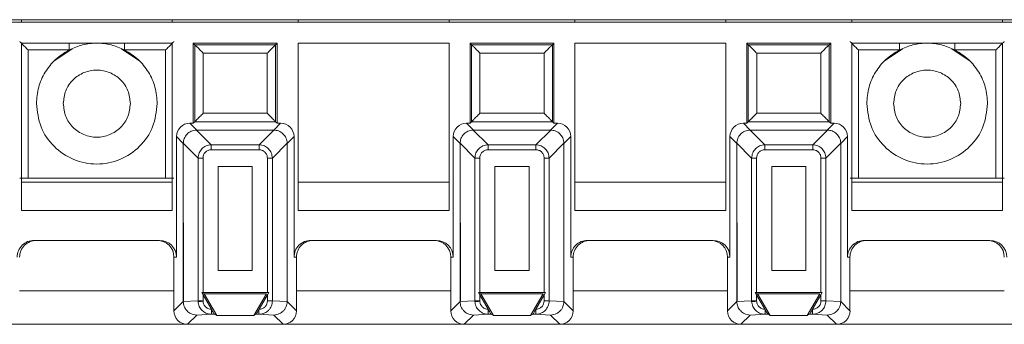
# Model space of a CAD drawing. Header units: millimetres. Extents: x -85 to 520, y 111 to 242.
# Tile 7 of 37: x 23 to 82, y 115 to 133. Entities that reach past the tile are written whole.
import ezdxf

# ---------------------------------------------------------------- set-up
doc = ezdxf.new("R2010")
doc.units = ezdxf.units.MM

msp = doc.modelspace()

# ---------------------------------------------------------------- linework, layer by layer
at = {"color": 7, "linetype": 'Continuous', "lineweight": 15}
for p, q in [((-82.554, 132.766), (484.625, 132.766)), ((23.596, 132.766), (23.596, 132.616)), ((32.596, 132.766), (32.596, 132.616)), ((40.096, 132.766), (40.096, 132.616)), ((49.096, 132.766), (49.096, 132.616)), ((56.596, 132.766), (56.596, 132.616)), ((65.596, 132.766), (65.596, 132.616)), ((73.096, 132.616), (73.096, 132.766)), ((82.096, 132.766), (82.096, 132.616)), ((135.346, 132.616), (-29.654, 132.616)), ((23.596, 131.366), (23.596, 121.392)), ((32.596, 131.366), (23.596, 131.366)), ((23.999, 130.963), (26.443, 130.963)), ((23.999, 130.963), (23.999, 123.322)), ((26.634, 131.035), (25.593, 130.339)), ((30.6, 130.339), (29.559, 131.035)), ((29.75, 130.963), (32.194, 130.963)), ((32.194, 123.322), (32.194, 130.963)), ((32.596, 121.392), (32.596, 131.366)), ((38.846, 131.366), (33.846, 131.366)), ((33.846, 131.366), (33.935, 131.276)), ((33.846, 131.366), (33.846, 126.6)), ((38.757, 131.276), (33.935, 131.276)), ((33.935, 131.276), (33.935, 126.689)), ((38.846, 131.366), (38.757, 131.276)), ((38.757, 126.689), (38.757, 131.276)), ((38.846, 126.6), (38.846, 131.366)), ((49.096, 131.366), (40.096, 131.366)), ((40.096, 131.366), (40.096, 121.392)), ((49.096, 121.392), (49.096, 131.366)), ((55.346, 131.366), (50.346, 131.366)), ((50.346, 131.366), (50.435, 131.276)), ((50.346, 131.366), (50.346, 126.6)), ((55.257, 131.276), (50.435, 131.276)), ((50.435, 131.276), (50.435, 126.689)), ((55.346, 131.366), (55.257, 131.276)), ((55.257, 126.689), (55.257, 131.276)), ((55.346, 126.6), (55.346, 131.366)), ((56.596, 131.366), (56.596, 121.392)), ((65.596, 131.366), (56.596, 131.366)), ((65.596, 121.392), (65.596, 131.366)), ((71.846, 131.366), (66.846, 131.366)), ((66.846, 131.366), (66.935, 131.276)), ((66.846, 131.366), (66.846, 126.6)), ((71.757, 131.276), (66.935, 131.276)), ((66.935, 131.276), (66.935, 126.689)), ((71.846, 131.366), (71.757, 131.276)), ((71.757, 126.689), (71.757, 131.276)), ((71.846, 126.6), (71.846, 131.366)), ((73.096, 131.366), (73.096, 121.392)), ((82.096, 131.366), (73.096, 131.366)), ((73.499, 130.963), (75.943, 130.963)), ((73.499, 130.963), (73.499, 123.322)), ((76.134, 131.035), (75.093, 130.339)), ((80.1, 130.339), (79.059, 131.035)), ((79.25, 130.963), (81.694, 130.963)), ((81.694, 123.322), (81.694, 130.963)), ((82.096, 121.392), (82.096, 131.366)), ((34.435, 130.776), (34.435, 127.189)), ((38.257, 130.776), (34.435, 130.776)), ((38.257, 127.189), (38.257, 130.776)), ((54.757, 130.776), (50.935, 130.776)), ((50.935, 130.776), (50.935, 127.189)), ((54.757, 127.189), (54.757, 130.776)), ((71.257, 130.776), (67.435, 130.776)), ((67.435, 130.776), (67.435, 127.189)), ((71.257, 127.189), (71.257, 130.776)), ((34.435, 127.189), (38.257, 127.189)), ((50.935, 127.189), (54.757, 127.189)), ((67.435, 127.189), (71.257, 127.189)), ((34.051, 126.191), (33.642, 126.6)), ((33.846, 126.6), (33.642, 126.6)), ((33.935, 126.689), (33.846, 126.6)), ((38.757, 126.689), (33.935, 126.689)), ((38.642, 126.191), (39.051, 126.6)), ((38.846, 126.6), (38.757, 126.689)), ((39.051, 126.6), (38.846, 126.6)), ((50.551, 126.191), (50.142, 126.6)), ((50.346, 126.6), (50.142, 126.6)), ((50.435, 126.689), (50.346, 126.6)), ((55.257, 126.689), (50.435, 126.689)), ((55.142, 126.191), (55.551, 126.6)), ((55.346, 126.6), (55.257, 126.689)), ((55.551, 126.6), (55.346, 126.6)), ((67.051, 126.191), (66.642, 126.6)), ((66.846, 126.6), (66.642, 126.6)), ((66.935, 126.689), (66.846, 126.6)), ((71.757, 126.689), (66.935, 126.689)), ((71.642, 126.191), (72.051, 126.6)), ((71.846, 126.6), (71.757, 126.689)), ((72.051, 126.6), (71.846, 126.6)), ((33.251, 125.391), (32.842, 125.8)), ((32.842, 125.8), (32.842, 118.616)), ((34.918, 125.31), (34.037, 126.191)), ((34.051, 126.191), (34.037, 126.191)), ((34.051, 126.191), (38.642, 126.191)), ((37.774, 125.31), (38.656, 126.191)), ((38.642, 126.191), (38.656, 126.191)), ((39.851, 125.8), (39.442, 125.391)), ((39.851, 118.616), (39.851, 125.8)), ((49.751, 125.391), (49.342, 125.8)), ((49.342, 125.8), (49.342, 118.616)), ((51.418, 125.31), (50.537, 126.191)), ((50.551, 126.191), (50.537, 126.191)), ((50.551, 126.191), (55.142, 126.191)), ((54.274, 125.31), (55.156, 126.191)), ((55.142, 126.191), (55.156, 126.191)), ((56.351, 125.8), (55.942, 125.391)), ((56.351, 118.616), (56.351, 125.8)), ((66.251, 125.391), (65.842, 125.8)), ((65.842, 125.8), (65.842, 118.616)), ((67.918, 125.31), (67.037, 126.191)), ((67.051, 126.191), (67.037, 126.191)), ((67.051, 126.191), (71.642, 126.191)), ((70.774, 125.31), (71.656, 126.191)), ((71.642, 126.191), (71.656, 126.191)), ((72.851, 125.8), (72.442, 125.391)), ((72.851, 118.616), (72.851, 125.8)), ((33.251, 125.405), (34.132, 124.524)), ((33.251, 125.405), (33.251, 125.391)), ((33.251, 125.391), (33.267, 115.97)), ((33.251, 115.97), (33.251, 125.391)), ((34.918, 125.015), (34.918, 125.31)), ((34.918, 125.31), (37.774, 125.31)), ((37.774, 125.015), (37.774, 125.31)), ((39.442, 125.405), (38.561, 124.524)), ((39.442, 125.405), (39.442, 125.391)), ((39.442, 125.391), (39.442, 115.97)), ((49.751, 125.405), (50.632, 124.524)), ((49.751, 125.405), (49.751, 125.391)), ((49.751, 125.391), (49.767, 115.97)), ((49.751, 115.97), (49.751, 125.391)), ((51.418, 125.015), (51.418, 125.31)), ((51.418, 125.31), (54.274, 125.31)), ((54.274, 125.015), (54.274, 125.31)), ((55.942, 125.405), (55.061, 124.524)), ((55.942, 125.405), (55.942, 125.391)), ((55.942, 125.391), (55.942, 115.97)), ((66.251, 125.405), (67.132, 124.524)), ((66.251, 125.405), (66.251, 125.391)), ((66.251, 125.391), (66.267, 115.97)), ((66.251, 115.97), (66.251, 125.391)), ((67.918, 125.015), (67.918, 125.31)), ((67.918, 125.31), (70.774, 125.31)), ((70.774, 125.015), (70.774, 125.31)), ((72.442, 125.405), (71.561, 124.524)), ((72.442, 125.405), (72.442, 125.391)), ((72.442, 125.391), (72.442, 115.97)), ((34.427, 124.524), (34.132, 124.524)), ((34.132, 116.01), (34.132, 124.524)), ((34.427, 116.513), (34.427, 124.524)), ((34.918, 125.015), (37.774, 125.015)), ((38.561, 124.524), (38.266, 124.524)), ((38.266, 124.524), (38.266, 116.513)), ((38.561, 124.524), (38.561, 116.01)), ((50.927, 124.524), (50.632, 124.524)), ((50.632, 116.01), (50.632, 124.524)), ((50.927, 116.513), (50.927, 124.524)), ((51.418, 125.015), (54.274, 125.015)), ((55.061, 124.524), (54.766, 124.524)), ((54.766, 124.524), (54.766, 116.513)), ((55.061, 124.524), (55.061, 116.01)), ((67.427, 124.524), (67.132, 124.524)), ((67.132, 116.01), (67.132, 124.524)), ((67.427, 116.513), (67.427, 124.524)), ((67.918, 125.015), (70.774, 125.015)), ((71.561, 124.524), (71.266, 124.524)), ((71.266, 124.524), (71.266, 116.513)), ((71.561, 124.524), (71.561, 116.01)), ((35.332, 117.813), (35.332, 124.01)), ((35.332, 124.01), (37.361, 124.01)), ((37.361, 124.01), (37.361, 117.813)), ((51.832, 117.813), (51.832, 124.01)), ((51.832, 124.01), (53.861, 124.01)), ((53.861, 124.01), (53.861, 117.813)), ((68.332, 117.813), (68.332, 124.01)), ((68.332, 124.01), (70.361, 124.01)), ((70.361, 124.01), (70.361, 117.813)), ((32.194, 123.322), (23.999, 123.322)), ((81.694, 123.322), (73.499, 123.322)), ((32.596, 123.089), (23.596, 123.089)), ((49.096, 123.089), (40.096, 123.089)), ((65.596, 123.089), (56.596, 123.089)), ((82.096, 123.089), (73.096, 123.089)), ((23.596, 121.392), (32.596, 121.392)), ((40.096, 121.392), (49.096, 121.392)), ((56.596, 121.392), (65.596, 121.392)), ((73.096, 121.392), (82.096, 121.392)), ((31.842, 119.616), (24.351, 119.616)), ((48.342, 119.616), (40.851, 119.616)), ((64.842, 119.616), (57.351, 119.616)), ((81.342, 119.616), (73.851, 119.616)), ((32.842, 118.616), (32.696, 118.616)), ((32.696, 118.616), (32.696, 115.415)), ((39.996, 118.616), (39.851, 118.616)), ((39.996, 115.415), (39.996, 118.616)), ((49.342, 118.616), (49.196, 118.616)), ((49.196, 118.616), (49.196, 115.415)), ((56.496, 118.616), (56.351, 118.616)), ((56.496, 115.415), (56.496, 118.616)), ((65.842, 118.616), (65.696, 118.616)), ((65.696, 118.616), (65.696, 115.415)), ((72.996, 118.616), (72.851, 118.616)), ((72.996, 115.415), (72.996, 118.616)), ((37.361, 117.813), (35.332, 117.813)), ((53.861, 117.813), (51.832, 117.813)), ((70.361, 117.813), (68.332, 117.813)), ((34.347, 116.513), (34.49, 116.43)), ((34.427, 116.374), (34.347, 116.513)), ((34.347, 116.513), (34.427, 116.513)), ((38.266, 116.513), (34.427, 116.513)), ((34.925, 115.511), (34.427, 116.374)), ((34.427, 116.01), (34.427, 116.374)), ((34.49, 116.43), (35.241, 115.13)), ((38.203, 116.43), (34.49, 116.43)), ((37.452, 115.13), (38.203, 116.43)), ((38.266, 116.374), (37.768, 115.511)), ((38.346, 116.513), (38.266, 116.374)), ((38.266, 116.513), (38.346, 116.513)), ((38.266, 116.374), (38.266, 116.01)), ((50.847, 116.513), (50.99, 116.43)), ((50.927, 116.374), (50.847, 116.513)), ((50.847, 116.513), (50.927, 116.513)), ((54.766, 116.513), (50.927, 116.513)), ((51.425, 115.511), (50.927, 116.374)), ((50.927, 116.01), (50.927, 116.374)), ((50.99, 116.43), (51.741, 115.13)), ((54.703, 116.43), (50.99, 116.43)), ((53.952, 115.13), (54.703, 116.43)), ((54.766, 116.374), (54.268, 115.511)), ((54.846, 116.513), (54.766, 116.374)), ((54.766, 116.513), (54.846, 116.513)), ((54.766, 116.374), (54.766, 116.01)), ((67.347, 116.513), (67.49, 116.43)), ((67.427, 116.374), (67.347, 116.513)), ((67.347, 116.513), (67.427, 116.513)), ((71.266, 116.513), (67.427, 116.513)), ((67.925, 115.511), (67.427, 116.374)), ((67.427, 116.01), (67.427, 116.374)), ((67.49, 116.43), (68.241, 115.13)), ((71.203, 116.43), (67.49, 116.43)), ((70.452, 115.13), (71.203, 116.43)), ((71.266, 116.374), (70.768, 115.511)), ((71.346, 116.513), (71.266, 116.374)), ((71.266, 116.513), (71.346, 116.513)), ((71.266, 116.374), (71.266, 116.01)), ((32.696, 115.415), (33.251, 115.97)), ((34.132, 116.01), (33.251, 115.968)), ((33.267, 115.97), (33.251, 115.968)), ((33.251, 115.97), (33.251, 115.968)), ((34.132, 116.01), (34.427, 116.01)), ((34.132, 116.01), (34.133, 115.973)), ((34.427, 115.987), (34.427, 116.01)), ((38.266, 116.01), (38.561, 116.01)), ((38.561, 116.01), (39.442, 115.968)), ((39.442, 115.97), (39.442, 115.968)), ((39.442, 115.97), (39.996, 115.415)), ((49.196, 115.415), (49.751, 115.97)), ((50.632, 116.01), (49.751, 115.968)), ((49.767, 115.97), (49.751, 115.968)), ((49.751, 115.97), (49.751, 115.968)), ((50.632, 116.01), (50.927, 116.01)), ((50.632, 116.01), (50.633, 115.973)), ((50.927, 115.987), (50.927, 116.01)), ((54.766, 116.01), (55.061, 116.01)), ((55.061, 116.01), (55.942, 115.968)), ((55.942, 115.97), (55.942, 115.968)), ((55.942, 115.97), (56.496, 115.415)), ((65.696, 115.415), (66.251, 115.97)), ((67.132, 116.01), (66.251, 115.968)), ((66.267, 115.97), (66.251, 115.968)), ((66.251, 115.97), (66.251, 115.968)), ((67.132, 116.01), (67.427, 116.01)), ((67.132, 116.01), (67.133, 115.973)), ((67.427, 115.987), (67.427, 116.01)), ((71.266, 116.01), (71.561, 116.01)), ((71.561, 116.01), (72.442, 115.968)), ((72.442, 115.97), (72.442, 115.968)), ((72.442, 115.97), (72.996, 115.415)), ((34.05, 115.169), (33.496, 114.616)), ((34.934, 115.211), (34.05, 115.169)), ((34.935, 115.493), (34.925, 115.511)), ((34.934, 115.493), (34.934, 115.211)), ((35.101, 115.211), (34.934, 115.211)), ((35.241, 115.13), (35.101, 115.211)), ((37.452, 115.13), (35.241, 115.13)), ((37.591, 115.211), (37.452, 115.13)), ((37.758, 115.211), (37.591, 115.211)), ((37.768, 115.511), (37.758, 115.494)), ((37.758, 115.211), (37.758, 115.493)), ((38.643, 115.169), (37.758, 115.211)), ((38.643, 115.169), (39.196, 114.616)), ((50.55, 115.169), (49.996, 114.616)), ((51.434, 115.211), (50.55, 115.169)), ((51.435, 115.493), (51.425, 115.511)), ((51.434, 115.493), (51.434, 115.211)), ((51.601, 115.211), (51.434, 115.211)), ((51.741, 115.13), (51.601, 115.211)), ((53.952, 115.13), (51.741, 115.13)), ((54.091, 115.211), (53.952, 115.13)), ((54.258, 115.211), (54.091, 115.211)), ((54.268, 115.511), (54.258, 115.494)), ((54.258, 115.211), (54.258, 115.493)), ((55.143, 115.169), (54.258, 115.211)), ((55.143, 115.169), (55.696, 114.616)), ((67.05, 115.169), (66.496, 114.616)), ((67.934, 115.211), (67.05, 115.169)), ((67.935, 115.493), (67.925, 115.511)), ((67.934, 115.493), (67.934, 115.211)), ((68.101, 115.211), (67.934, 115.211)), ((68.241, 115.13), (68.101, 115.211)), ((70.452, 115.13), (68.241, 115.13)), ((70.591, 115.211), (70.452, 115.13)), ((70.758, 115.211), (70.591, 115.211)), ((70.768, 115.511), (70.758, 115.494)), ((70.758, 115.211), (70.758, 115.493)), ((71.643, 115.169), (70.758, 115.211)), ((71.643, 115.169), (72.196, 114.616)), ((22.696, 114.616), (33.496, 114.616)), ((33.496, 114.616), (39.196, 114.616)), ((39.196, 114.616), (49.996, 114.616)), ((49.996, 114.616), (55.696, 114.616)), ((55.696, 114.616), (66.496, 114.616)), ((66.496, 114.616), (72.196, 114.616)), ((72.196, 114.616), (82.996, 114.616))]:
    msp.add_line(p, q, dxfattribs=at)
at = {"color": 8, "linetype": 'Continuous', "lineweight": 15}
for p, q in [((26.443, 131.366), (26.443, 130.963)), ((29.75, 131.366), (29.75, 130.963)), ((75.943, 131.366), (75.943, 130.963)), ((79.25, 131.366), (79.25, 130.963)), ((23.496, 116.616), (32.696, 116.616)), ((33.251, 116.616), (33.266, 116.616)), ((39.996, 116.616), (49.196, 116.616)), ((49.751, 116.616), (49.766, 116.616)), ((56.496, 116.616), (65.696, 116.616)), ((66.251, 116.616), (66.266, 116.616)), ((72.996, 116.616), (82.196, 116.616))]:
    msp.add_line(p, q, dxfattribs=at)
at = {"color": 7, "linetype": 'Continuous', "lineweight": 15, "flags": 128}
for points in [[(34.427, 115.987), (34.376, 115.984), (34.325, 115.982), (34.278, 115.98), (34.236, 115.978), (34.199, 115.976), (34.169, 115.975), (34.146, 115.974), (34.133, 115.973)], [(50.927, 115.987), (50.876, 115.984), (50.825, 115.982), (50.778, 115.98), (50.736, 115.978), (50.699, 115.976), (50.669, 115.975), (50.646, 115.974), (50.633, 115.973)], [(67.427, 115.987), (67.376, 115.984), (67.325, 115.982), (67.278, 115.98), (67.236, 115.978), (67.199, 115.976), (67.169, 115.975), (67.146, 115.974), (67.133, 115.973)]]:
    msp.add_lwpolyline(points, dxfattribs=at)
at = {"color": 7, "linetype": 'Continuous', "lineweight": 15}
for centre, major_axis, ratio, start_param, end_param in [((33.642, 125.8), (-0.566, 0.566), 0.999924, 5.497825, 7.068545), ((39.051, 125.8), (0.566, 0.566), 0.999924, 5.497825, 7.068545), ((50.142, 125.8), (-0.566, 0.566), 0.999924, 5.497825, 7.068545), ((55.551, 125.8), (0.566, 0.566), 0.999924, 5.497825, 7.068545), ((66.642, 125.8), (-0.566, 0.566), 0.999924, 5.497825, 7.068545), ((72.051, 125.8), (0.566, 0.566), 0.999924, 5.497825, 7.068545), ((24.351, 118.616), (1, 0), 0.999962, 1.570796, 3.141593), ((24.496, 118.616), (1, 0), 0.999962, 1.570796, 3.141593), ((31.696, 118.616), (1, 0), 0.999962, 0, 1.570796), ((31.842, 118.616), (1, 0), 0.999962, 0, 1.570796), ((40.851, 118.616), (1, 0), 0.999962, 1.570796, 3.141593), ((40.996, 118.616), (1, 0), 0.999962, 1.570796, 3.141593), ((48.196, 118.616), (1, 0), 0.999962, 0, 1.570796), ((48.342, 118.616), (1, 0), 0.999962, 0, 1.570796), ((57.351, 118.616), (1, 0), 0.999962, 1.570796, 3.141593), ((57.496, 118.616), (1, 0), 0.999962, 1.570796, 3.141593), ((64.696, 118.616), (1, 0), 0.999962, 0, 1.570796), ((64.842, 118.616), (1, 0), 0.999962, 0, 1.570796), ((73.851, 118.616), (1, 0), 0.999962, 1.570796, 3.141593), ((73.996, 118.616), (1, 0), 0.999962, 1.570796, 3.141593), ((81.196, 118.616), (1, 0), 0.999962, 0, 1.570796), ((81.342, 118.616), (1, 0), 0.999962, 0, 1.570796), ((33.496, 115.416), (-0.566, -0.566), 0.999924, 5.497825, 7.068545), ((39.196, 115.416), (0.566, -0.566), 0.999924, 5.497825, 7.068545), ((49.996, 115.416), (-0.566, -0.566), 0.999924, 5.497825, 7.068545), ((55.696, 115.416), (0.566, -0.566), 0.999924, 5.497825, 7.068545), ((66.496, 115.416), (-0.566, -0.566), 0.999924, 5.497825, 7.068545), ((72.196, 115.416), (0.566, -0.566), 0.999924, 5.497825, 7.068545)]:
    msp.add_ellipse(centre, major_axis=major_axis, ratio=ratio, start_param=start_param, end_param=end_param, dxfattribs=at)
for points, knots in [([(23.499, 131.463), (23.5, 131.462), (23.503, 131.458), (23.533, 131.428), (23.581, 131.381), (23.671, 131.291), (23.813, 131.149), (23.936, 131.025), (23.999, 130.963)], [0, 0, 0, 0, 0.1005917, 0.2076783, 0.3243995, 0.4531986, 0.7245309, 1, 1, 1, 1]), ([(26.443, 130.963), (26.163, 130.789), (25.604, 130.442), (24.987, 129.658), (24.574, 128.75), (24.522, 128.094), (24.496, 127.766)], [0, 0, 0, 0, 0.25, 0.500001, 0.75, 1, 1, 1, 1]), ([(29.75, 130.963), (29.486, 131.077), (28.959, 131.306), (28.096, 131.395), (27.233, 131.306), (26.706, 131.077), (26.443, 130.963)], [0, 0, 0, 0, 0.250001, 0.5, 0.750001, 1, 1, 1, 1]), ([(31.696, 127.766), (31.67, 128.094), (31.619, 128.75), (31.205, 129.658), (30.589, 130.442), (30.03, 130.789), (29.75, 130.963)], [0, 0, 0, 0, 0.25, 0.5, 0.75, 1, 1, 1, 1]), ([(32.194, 130.963), (32.256, 131.025), (32.38, 131.149), (32.522, 131.291), (32.612, 131.381), (32.66, 131.428), (32.689, 131.458), (32.693, 131.462), (32.694, 131.463)], [0, 0, 0, 0, 0.2754696, 0.5468023, 0.6755717, 0.7922837, 0.8993796, 1, 1, 1, 1]), ([(33.935, 131.276), (33.938, 131.274), (33.942, 131.27), (33.973, 131.238), (34.023, 131.189), (34.114, 131.098), (34.255, 130.957), (34.376, 130.836), (34.435, 130.776)], [0, 0, 0, 0, 0.101457, 0.209908, 0.328446, 0.459447, 0.734501, 1, 1, 1, 1]), ([(38.757, 131.276), (38.755, 131.274), (38.751, 131.27), (38.719, 131.239), (38.67, 131.189), (38.579, 131.098), (38.438, 130.957), (38.317, 130.836), (38.257, 130.776)], [0, 0, 0, 0, 0.101457, 0.209908, 0.328446, 0.459448, 0.734499, 1, 1, 1, 1]), ([(50.435, 131.276), (50.438, 131.274), (50.442, 131.27), (50.473, 131.238), (50.523, 131.189), (50.614, 131.098), (50.755, 130.957), (50.876, 130.836), (50.935, 130.776)], [0, 0, 0, 0, 0.1014571, 0.2099077, 0.328442, 0.4594428, 0.7344961, 1, 1, 1, 1]), ([(55.257, 131.276), (55.255, 131.274), (55.251, 131.27), (55.219, 131.239), (55.17, 131.189), (55.079, 131.098), (54.938, 130.957), (54.817, 130.836), (54.757, 130.776)], [0, 0, 0, 0, 0.101457, 0.209909, 0.32845, 0.459452, 0.734498, 1, 1, 1, 1]), ([(66.935, 131.276), (66.938, 131.274), (66.942, 131.27), (66.973, 131.238), (67.023, 131.189), (67.114, 131.098), (67.255, 130.957), (67.376, 130.836), (67.435, 130.776)], [0, 0, 0, 0, 0.101457, 0.209908, 0.328443, 0.459452, 0.734496, 1, 1, 1, 1]), ([(71.757, 131.276), (71.755, 131.274), (71.751, 131.27), (71.719, 131.239), (71.67, 131.189), (71.579, 131.098), (71.438, 130.957), (71.317, 130.836), (71.257, 130.776)], [0, 0, 0, 0, 0.101457, 0.209908, 0.328443, 0.459453, 0.734499, 1, 1, 1, 1]), ([(72.999, 131.463), (73, 131.462), (73.003, 131.458), (73.033, 131.428), (73.081, 131.381), (73.171, 131.291), (73.313, 131.149), (73.436, 131.025), (73.499, 130.963)], [0, 0, 0, 0, 0.100591, 0.207677, 0.324401, 0.4532, 0.724526, 1, 1, 1, 1]), ([(75.943, 130.963), (75.663, 130.789), (75.104, 130.442), (74.487, 129.658), (74.074, 128.75), (74.022, 128.094), (73.996, 127.766)], [0, 0, 0, 0, 0.249998, 0.499999, 0.75, 1, 1, 1, 1]), ([(79.25, 130.963), (78.986, 131.077), (78.459, 131.306), (77.596, 131.395), (76.733, 131.306), (76.206, 131.077), (75.943, 130.963)], [0, 0, 0, 0, 0.2499989, 0.5, 0.7500011, 1, 1, 1, 1]), ([(81.196, 127.766), (81.17, 128.094), (81.119, 128.75), (80.705, 129.658), (80.089, 130.442), (79.53, 130.789), (79.25, 130.963)], [0, 0, 0, 0, 0.25, 0.5, 0.749999, 1, 1, 1, 1]), ([(81.694, 130.963), (81.76, 131.029), (81.887, 131.156), (82.03, 131.299), (82.116, 131.385), (82.162, 131.43), (82.19, 131.458), (82.193, 131.462), (82.194, 131.463)], [0, 0, 0, 0, 0.291314, 0.561022, 0.685104, 0.797984, 0.901971, 1, 1, 1, 1]), ([(26.096, 127.766), (26.126, 128.027), (26.187, 128.551), (26.649, 129.217), (27.31, 129.661), (28.096, 129.818), (28.883, 129.661), (29.544, 129.217), (30.006, 128.551), (30.066, 128.027), (30.096, 127.766)], [0, 0, 0, 0, 0.1250001, 0.2499998, 0.375, 0.5000003, 0.6250005, 0.7499998, 0.8750002, 1, 1, 1, 1]), ([(75.596, 127.766), (75.626, 128.027), (75.687, 128.551), (76.149, 129.217), (76.81, 129.661), (77.596, 129.818), (78.383, 129.661), (79.044, 129.217), (79.506, 128.551), (79.566, 128.027), (79.596, 127.766)], [0, 0, 0, 0, 0.125, 0.25, 0.375, 0.5, 0.625, 0.75, 0.875, 1, 1, 1, 1]), ([(24.496, 127.766), (24.551, 127.294), (24.659, 126.352), (25.491, 125.154), (26.681, 124.353), (28.096, 124.072), (29.512, 124.353), (30.702, 125.154), (31.534, 126.352), (31.642, 127.294), (31.696, 127.766)], [0, 0, 0, 0, 0.125, 0.25, 0.375, 0.5, 0.625, 0.75, 0.875, 1, 1, 1, 1]), ([(30.096, 127.766), (30.066, 127.504), (30.006, 126.98), (29.544, 126.314), (28.883, 125.87), (28.096, 125.713), (27.31, 125.87), (26.649, 126.314), (26.187, 126.98), (26.126, 127.504), (26.096, 127.766)], [0, 0, 0, 0, 0.125, 0.25, 0.374999, 0.5, 0.625, 0.75, 0.875, 1, 1, 1, 1]), ([(73.996, 127.766), (74.051, 127.294), (74.159, 126.352), (74.991, 125.154), (76.181, 124.353), (77.596, 124.072), (79.012, 124.353), (80.202, 125.154), (81.034, 126.352), (81.142, 127.294), (81.196, 127.766)], [0, 0, 0, 0, 0.125, 0.25, 0.375, 0.5, 0.625, 0.75, 0.875, 1, 1, 1, 1]), ([(79.596, 127.766), (79.566, 127.504), (79.506, 126.98), (79.044, 126.314), (78.383, 125.87), (77.596, 125.713), (76.81, 125.87), (76.149, 126.314), (75.687, 126.98), (75.626, 127.504), (75.596, 127.766)], [0, 0, 0, 0, 0.125, 0.25, 0.375, 0.5, 0.625, 0.75, 0.875, 1, 1, 1, 1]), ([(33.935, 126.689), (33.937, 126.69), (33.94, 126.694), (33.967, 126.721), (34.013, 126.766), (34.099, 126.853), (34.243, 126.996), (34.37, 127.123), (34.435, 127.189)], [0, 0, 0, 0, 0.085185, 0.194035, 0.307269, 0.43395, 0.706077, 1, 1, 1, 1]), ([(38.257, 127.189), (38.323, 127.123), (38.45, 126.996), (38.593, 126.854), (38.678, 126.768), (38.722, 126.723), (38.751, 126.695), (38.755, 126.691), (38.757, 126.689)], [0, 0, 0, 0, 0.293969, 0.56614, 0.688668, 0.800292, 0.903159, 1, 1, 1, 1]), ([(50.435, 126.689), (50.437, 126.69), (50.44, 126.694), (50.467, 126.721), (50.513, 126.766), (50.599, 126.853), (50.743, 126.996), (50.87, 127.123), (50.935, 127.189)], [0, 0, 0, 0, 0.085185, 0.194034, 0.307265, 0.433946, 0.706078, 1, 1, 1, 1]), ([(54.757, 127.189), (54.823, 127.123), (54.95, 126.996), (55.093, 126.854), (55.178, 126.768), (55.222, 126.723), (55.251, 126.695), (55.255, 126.691), (55.257, 126.689)], [0, 0, 0, 0, 0.29397, 0.566136, 0.688665, 0.80029, 0.903159, 1, 1, 1, 1]), ([(66.935, 126.689), (66.937, 126.69), (66.94, 126.694), (66.967, 126.721), (67.013, 126.766), (67.099, 126.853), (67.243, 126.996), (67.37, 127.123), (67.435, 127.189)], [0, 0, 0, 0, 0.085185, 0.194035, 0.307273, 0.433954, 0.706077, 1, 1, 1, 1]), ([(71.257, 127.189), (71.323, 127.123), (71.45, 126.996), (71.593, 126.854), (71.678, 126.768), (71.722, 126.723), (71.751, 126.695), (71.755, 126.691), (71.757, 126.689)], [0, 0, 0, 0, 0.29397, 0.566145, 0.688665, 0.80029, 0.903159, 1, 1, 1, 1]), ([(33.251, 125.405), (33.262, 125.498), (33.286, 125.695), (33.457, 125.956), (33.674, 126.109), (33.875, 126.179), (33.983, 126.187), (34.037, 126.191)], [0, 0, 0, 0, 0.227642, 0.484483, 0.734976, 0.865793, 1, 1, 1, 1]), ([(38.656, 126.191), (38.748, 126.18), (38.946, 126.156), (39.207, 125.985), (39.36, 125.768), (39.43, 125.567), (39.438, 125.459), (39.442, 125.405)], [0, 0, 0, 0, 0.2276428, 0.4844858, 0.7349787, 0.8657927, 1, 1, 1, 1]), ([(49.751, 125.405), (49.762, 125.498), (49.786, 125.695), (49.957, 125.956), (50.174, 126.109), (50.375, 126.179), (50.483, 126.187), (50.537, 126.191)], [0, 0, 0, 0, 0.227643, 0.484482, 0.734976, 0.865792, 1, 1, 1, 1]), ([(55.156, 126.191), (55.248, 126.18), (55.446, 126.156), (55.707, 125.985), (55.86, 125.768), (55.93, 125.567), (55.938, 125.459), (55.942, 125.405)], [0, 0, 0, 0, 0.227642, 0.484485, 0.734981, 0.865792, 1, 1, 1, 1]), ([(66.251, 125.405), (66.262, 125.498), (66.286, 125.695), (66.457, 125.956), (66.674, 126.109), (66.875, 126.179), (66.983, 126.187), (67.037, 126.191)], [0, 0, 0, 0, 0.227644, 0.484482, 0.734987, 0.865792, 1, 1, 1, 1]), ([(71.656, 126.191), (71.748, 126.18), (71.946, 126.156), (72.207, 125.985), (72.36, 125.768), (72.43, 125.567), (72.438, 125.459), (72.442, 125.405)], [0, 0, 0, 0, 0.227645, 0.484479, 0.734978, 0.865791, 1, 1, 1, 1]), ([(34.132, 124.524), (34.145, 124.629), (34.171, 124.834), (34.352, 125.089), (34.608, 125.271), (34.813, 125.297), (34.918, 125.31)], [0, 0, 0, 0, 0.256878, 0.5, 0.743102, 1, 1, 1, 1]), ([(37.774, 125.31), (37.88, 125.297), (38.085, 125.271), (38.34, 125.089), (38.522, 124.834), (38.548, 124.629), (38.561, 124.524)], [0, 0, 0, 0, 0.256879, 0.5, 0.743103, 1, 1, 1, 1]), ([(50.632, 124.524), (50.645, 124.629), (50.671, 124.834), (50.852, 125.089), (51.108, 125.271), (51.313, 125.297), (51.418, 125.31)], [0, 0, 0, 0, 0.2568782, 0.5000042, 0.7431072, 1, 1, 1, 1]), ([(54.274, 125.31), (54.38, 125.297), (54.585, 125.271), (54.84, 125.089), (55.022, 124.834), (55.048, 124.629), (55.061, 124.524)], [0, 0, 0, 0, 0.256877, 0.500002, 0.743104, 1, 1, 1, 1]), ([(67.132, 124.524), (67.145, 124.629), (67.171, 124.834), (67.352, 125.089), (67.608, 125.271), (67.813, 125.297), (67.918, 125.31)], [0, 0, 0, 0, 0.2568782, 0.5000042, 0.7431072, 1, 1, 1, 1]), ([(70.774, 125.31), (70.88, 125.297), (71.085, 125.271), (71.34, 125.089), (71.522, 124.834), (71.548, 124.629), (71.561, 124.524)], [0, 0, 0, 0, 0.25688, 0.499997, 0.743102, 1, 1, 1, 1]), ([(34.427, 124.524), (34.433, 124.585), (34.443, 124.68), (34.502, 124.793), (34.563, 124.87), (34.638, 124.933), (34.754, 124.997), (34.853, 125.008), (34.918, 125.015)], [0, 0, 0, 0, 0.23894, 0.364259, 0.492389, 0.617438, 0.745724, 1, 1, 1, 1]), ([(37.774, 125.015), (37.836, 125.009), (37.93, 124.999), (38.044, 124.94), (38.121, 124.879), (38.184, 124.804), (38.248, 124.688), (38.259, 124.589), (38.266, 124.524)], [0, 0, 0, 0, 0.238947, 0.364265, 0.49239, 0.617445, 0.745727, 1, 1, 1, 1]), ([(50.927, 124.524), (50.933, 124.585), (50.943, 124.68), (51.002, 124.793), (51.063, 124.87), (51.138, 124.933), (51.254, 124.997), (51.353, 125.008), (51.418, 125.015)], [0, 0, 0, 0, 0.238942, 0.364263, 0.492394, 0.617444, 0.745731, 1, 1, 1, 1]), ([(54.274, 125.015), (54.336, 125.009), (54.43, 124.999), (54.544, 124.94), (54.621, 124.879), (54.684, 124.804), (54.748, 124.688), (54.759, 124.589), (54.766, 124.524)], [0, 0, 0, 0, 0.238954, 0.364271, 0.492395, 0.617443, 0.745729, 1, 1, 1, 1]), ([(67.427, 124.524), (67.433, 124.585), (67.443, 124.68), (67.502, 124.793), (67.563, 124.87), (67.638, 124.933), (67.754, 124.997), (67.853, 125.008), (67.918, 125.015)], [0, 0, 0, 0, 0.238942, 0.364263, 0.492394, 0.617444, 0.745731, 1, 1, 1, 1]), ([(70.774, 125.015), (70.836, 125.009), (70.93, 124.999), (71.044, 124.94), (71.121, 124.879), (71.184, 124.804), (71.248, 124.688), (71.259, 124.589), (71.266, 124.524)], [0, 0, 0, 0, 0.23894, 0.364259, 0.492385, 0.617436, 0.745724, 1, 1, 1, 1]), ([(23.999, 123.322), (23.947, 123.322), (23.833, 123.322), (23.701, 123.321), (23.607, 123.32), (23.548, 123.319), (23.506, 123.318), (23.501, 123.318), (23.499, 123.317)], [0, 0, 0, 0, 0.197874, 0.4300196, 0.5595534, 0.6977339, 0.8445508, 1, 1, 1, 1]), ([(32.694, 123.317), (32.692, 123.318), (32.687, 123.318), (32.644, 123.319), (32.585, 123.32), (32.491, 123.321), (32.359, 123.322), (32.246, 123.322), (32.194, 123.322)], [0, 0, 0, 0, 0.156104, 0.303392, 0.441852, 0.571485, 0.803249, 1, 1, 1, 1]), ([(73.499, 123.322), (73.447, 123.322), (73.333, 123.322), (73.201, 123.321), (73.107, 123.32), (73.048, 123.319), (73.006, 123.318), (73.001, 123.318), (72.999, 123.317)], [0, 0, 0, 0, 0.197873, 0.430017, 0.559557, 0.697737, 0.844553, 1, 1, 1, 1]), ([(82.194, 123.317), (82.192, 123.318), (82.187, 123.318), (82.144, 123.319), (82.085, 123.32), (81.991, 123.321), (81.859, 123.322), (81.746, 123.322), (81.694, 123.322)], [0, 0, 0, 0, 0.156106, 0.303395, 0.441851, 0.57149, 0.803248, 1, 1, 1, 1]), ([(33.251, 115.968), (33.261, 115.869), (33.277, 115.717), (33.375, 115.532), (33.497, 115.377), (33.664, 115.258), (33.863, 115.182), (33.985, 115.174), (34.05, 115.169)], [0, 0, 0, 0, 0.235995, 0.362252, 0.493705, 0.707324, 0.843886, 1, 1, 1, 1]), ([(34.934, 115.211), (34.873, 115.215), (34.757, 115.223), (34.563, 115.291), (34.358, 115.43), (34.18, 115.673), (34.148, 115.875), (34.133, 115.973)], [0, 0, 0, 0, 0.152119, 0.286595, 0.501811, 0.757418, 1, 1, 1, 1]), ([(34.925, 115.511), (34.923, 115.511), (34.868, 115.508), (34.748, 115.537), (34.585, 115.629), (34.484, 115.765), (34.437, 115.888), (34.431, 115.954), (34.427, 115.987)], [0, 0, 0, 0, 0.009609, 0.217249, 0.479312, 0.739583, 0.869085, 1, 1, 1, 1]), ([(38.561, 116.01), (38.55, 115.908), (38.533, 115.752), (38.432, 115.567), (38.307, 115.413), (38.14, 115.296), (37.942, 115.223), (37.822, 115.215), (37.758, 115.211)], [0, 0, 0, 0, 0.242686, 0.369171, 0.498776, 0.71368, 0.848017, 1, 1, 1, 1]), ([(38.266, 116.01), (38.259, 115.948), (38.245, 115.82), (38.133, 115.656), (37.967, 115.537), (37.834, 115.519), (37.768, 115.511)], [0, 0, 0, 0, 0.237088, 0.489888, 0.744285, 1, 1, 1, 1]), ([(39.442, 115.968), (39.431, 115.865), (39.414, 115.709), (39.311, 115.521), (39.187, 115.37), (39.023, 115.255), (38.828, 115.182), (38.708, 115.174), (38.643, 115.169)], [0, 0, 0, 0, 0.24467, 0.37292, 0.504767, 0.71061, 0.844962, 1, 1, 1, 1]), ([(49.751, 115.968), (49.761, 115.869), (49.777, 115.717), (49.875, 115.532), (49.997, 115.377), (50.164, 115.258), (50.363, 115.182), (50.485, 115.174), (50.55, 115.169)], [0, 0, 0, 0, 0.235995, 0.362252, 0.493706, 0.707329, 0.843892, 1, 1, 1, 1]), ([(51.434, 115.211), (51.373, 115.215), (51.257, 115.223), (51.063, 115.291), (50.858, 115.43), (50.68, 115.673), (50.648, 115.875), (50.633, 115.973)], [0, 0, 0, 0, 0.15212, 0.286595, 0.501812, 0.757416, 1, 1, 1, 1]), ([(51.425, 115.511), (51.423, 115.511), (51.368, 115.508), (51.248, 115.537), (51.085, 115.629), (50.984, 115.765), (50.937, 115.888), (50.931, 115.954), (50.927, 115.987)], [0, 0, 0, 0, 0.009599, 0.217249, 0.479313, 0.739579, 0.869085, 1, 1, 1, 1]), ([(55.061, 116.01), (55.05, 115.908), (55.033, 115.752), (54.932, 115.567), (54.807, 115.413), (54.64, 115.296), (54.442, 115.223), (54.322, 115.215), (54.258, 115.211)], [0, 0, 0, 0, 0.242685, 0.369169, 0.498777, 0.713681, 0.848018, 1, 1, 1, 1]), ([(54.766, 116.01), (54.759, 115.948), (54.745, 115.82), (54.633, 115.656), (54.467, 115.537), (54.334, 115.519), (54.268, 115.511)], [0, 0, 0, 0, 0.237086, 0.489884, 0.744287, 1, 1, 1, 1]), ([(55.942, 115.968), (55.931, 115.865), (55.914, 115.709), (55.811, 115.521), (55.687, 115.37), (55.523, 115.255), (55.328, 115.182), (55.208, 115.174), (55.143, 115.169)], [0, 0, 0, 0, 0.244669, 0.372916, 0.504763, 0.71061, 0.844956, 1, 1, 1, 1]), ([(66.251, 115.968), (66.261, 115.869), (66.277, 115.717), (66.375, 115.532), (66.497, 115.377), (66.664, 115.258), (66.863, 115.182), (66.985, 115.174), (67.05, 115.169)], [0, 0, 0, 0, 0.235994, 0.36225, 0.493696, 0.707319, 0.843881, 1, 1, 1, 1]), ([(67.934, 115.211), (67.873, 115.215), (67.757, 115.223), (67.563, 115.291), (67.358, 115.43), (67.18, 115.673), (67.148, 115.875), (67.133, 115.973)], [0, 0, 0, 0, 0.15212, 0.286584, 0.501811, 0.757416, 1, 1, 1, 1]), ([(67.925, 115.511), (67.923, 115.511), (67.868, 115.508), (67.748, 115.537), (67.585, 115.629), (67.484, 115.765), (67.437, 115.888), (67.431, 115.954), (67.427, 115.987)], [0, 0, 0, 0, 0.009599, 0.21725, 0.479298, 0.739577, 0.869084, 1, 1, 1, 1]), ([(71.561, 116.01), (71.55, 115.908), (71.533, 115.752), (71.432, 115.567), (71.307, 115.413), (71.14, 115.296), (70.942, 115.223), (70.822, 115.215), (70.758, 115.211)], [0, 0, 0, 0, 0.242687, 0.369172, 0.498774, 0.713679, 0.848016, 1, 1, 1, 1]), ([(71.266, 116.01), (71.259, 115.948), (71.245, 115.82), (71.133, 115.656), (70.967, 115.537), (70.834, 115.519), (70.768, 115.511)], [0, 0, 0, 0, 0.23709, 0.489893, 0.744301, 1, 1, 1, 1]), ([(72.442, 115.968), (72.431, 115.865), (72.414, 115.709), (72.311, 115.521), (72.187, 115.37), (72.023, 115.255), (71.828, 115.182), (71.708, 115.174), (71.643, 115.169)], [0, 0, 0, 0, 0.244669, 0.372916, 0.504763, 0.71061, 0.844956, 1, 1, 1, 1]), ([(35.101, 115.211), (35.101, 115.212), (35.099, 115.214), (35.086, 115.236), (35.054, 115.289), (34.999, 115.383), (34.957, 115.456), (34.935, 115.493)], [0, 0, 0, 0, 0.109838, 0.227507, 0.473888, 0.733788, 1, 1, 1, 1]), ([(37.758, 115.494), (37.737, 115.458), (37.695, 115.386), (37.641, 115.293), (37.608, 115.238), (37.594, 115.214), (37.592, 115.212), (37.591, 115.211)], [0, 0, 0, 0, 0.255145, 0.515369, 0.762107, 0.881092, 1, 1, 1, 1]), ([(51.601, 115.211), (51.601, 115.212), (51.599, 115.214), (51.586, 115.236), (51.554, 115.289), (51.499, 115.383), (51.457, 115.456), (51.435, 115.493)], [0, 0, 0, 0, 0.109838, 0.22751, 0.4738869, 0.7337872, 1, 1, 1, 1]), ([(54.258, 115.494), (54.237, 115.458), (54.195, 115.386), (54.141, 115.293), (54.108, 115.238), (54.094, 115.214), (54.092, 115.212), (54.091, 115.211)], [0, 0, 0, 0, 0.2551387, 0.515364, 0.7621039, 0.8810928, 1, 1, 1, 1]), ([(68.101, 115.211), (68.101, 115.212), (68.099, 115.214), (68.086, 115.236), (68.054, 115.289), (67.999, 115.383), (67.957, 115.456), (67.935, 115.493)], [0, 0, 0, 0, 0.109838, 0.22751, 0.4738869, 0.7337872, 1, 1, 1, 1]), ([(70.758, 115.494), (70.737, 115.458), (70.695, 115.386), (70.641, 115.293), (70.608, 115.238), (70.594, 115.214), (70.592, 115.212), (70.591, 115.211)], [0, 0, 0, 0, 0.255151, 0.515373, 0.76211, 0.881092, 1, 1, 1, 1])]:
    msp.add_open_spline(points, degree=3, knots=knots, dxfattribs=at)

doc.saveas('drawing.dxf')
